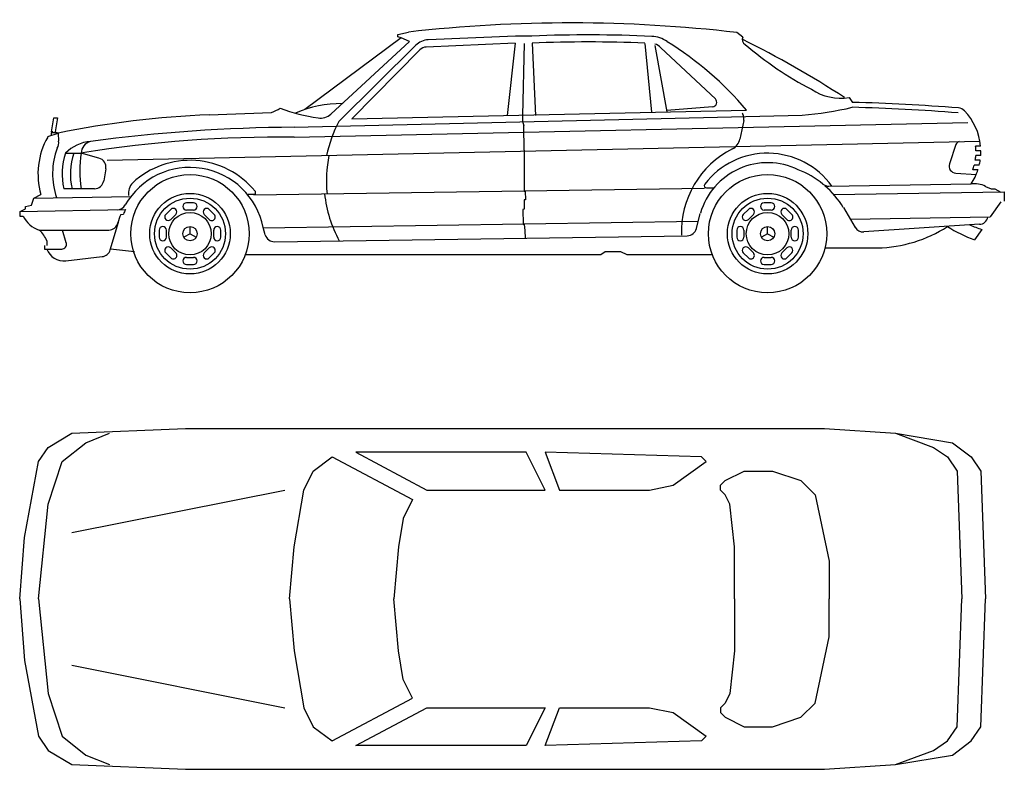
# Model space of a CAD drawing. Header units: millimetres. Extents: x 1343 to 64046, y 44602 to 77982.
# Tile 55 of 68: x 54840 to 60122, y 52396 to 56419. Entities that reach past the tile are written whole.
import ezdxf

# ---------------------------------------------------------------- set-up
doc = ezdxf.new("R2010")
doc.units = ezdxf.units.MM

# ---------------------------------------------------------------- blocks, each defined once
blk = doc.blocks.new('A$C7F6F56AD')
for p, q in [((2028, 1386.8), (2085.1, 1399.5)), ((2028, 1374.1), (2028, 1386.8)), ((2047, 1367.8), (2028, 1374.1)), ((2659.2, 1377.9), (2192.3, 1357.8)), ((2748.1, 1377.9), (2659.2, 1377.9)), ((3879.2, 1371.6), (3847.4, 1397)), ((2047, 1367.8), (1529.7, 984.2)), ((1669.7, 959.4), (2091.5, 1348.7)), ((1713, 919.4), (2125.1, 1328.4)), ((2091.5, 1348.7), (2047, 1367.8)), ((2657.9, 1339.7), (2180.5, 1319.2)), ((2657.9, 1339.7), (2615.5, 952.5)), ((2706.7, 1338.4), (2698.1, 952.5)), ((2749.7, 1339.9), (2767.9, 952.5)), ((3353.9, 1338.4), (3389.9, 968.7)), ((3408.1, 1328), (3471.8, 970.5)), ((1781.8, 933.6), (2146.5, 1304)), ((3440, 1315.4), (3732.5, 1040.6)), ((4450.7, 1047.7), (4467.7, 1022.2)), ((1017, 954.7), (1350.6, 967.5)), ((1472.5, 888.7), (4197.4, 954.1)), ((1781.8, 933.6), (3899.9, 979.8)), ((2698.1, 952.5), (2698.1, 920.7)), ((3716.7, 997.5), (3472.8, 977.9)), ((3875.5, 966.6), (3879.8, 958)), ((170.8, 863.6), (183.5, 939.8)), ((183.5, 939.8), (202.5, 939.8)), ((202.5, 939.8), (189.8, 863.6)), ((1472.5, 834.7), (5086.2, 913.6)), ((2698.1, 920.7), (2704.3, 895.4)), ((3884.2, 925), (3863.8, 825.1)), ((151.7, 838.2), (205.7, 857.2)), ((203, 858.4), (169.2, 858.4)), ((169.2, 858.4), (169.2, 845.5)), ((177.1, 863.6), (170.8, 863.6)), ((177.1, 857.2), (177.1, 863.6)), ((189.8, 863.6), (202.5, 857.2)), ((205.7, 857.2), (208.9, 813.8)), ((2706.7, 765.6), (2704.3, 895.4)), ((469.2, 711.2), (5152, 813.4)), ((5022.7, 795.4), (4988.4, 692.3)), ((245.2, 749.3), (329.5, 749.3)), ((424.9, 723.3), (329.5, 749.3)), ((2706.7, 765.6), (2706.7, 546.3)), ((5155.5, 787.4), (5128.7, 787.4)), ((5156.9, 762), (5130.2, 762)), ((5153.4, 711.2), (5126.4, 711.2)), ((5156.2, 736.6), (5129.4, 736.6)), ((461.7, 665.9), (450.9, 601.2)), ((5021.8, 642.3), (5131.7, 634.4)), ((5141.4, 660.4), (5113.3, 660.4)), ((5148.5, 685.8), (5121.1, 685.8)), ((4341.7, 572.6), (5104.7, 584.2)), ((400.8, 558.8), (236.5, 558.8)), ((1255.3, 526.6), (3673.8, 562.1)), ((1263, 546.1), (1263, 527)), ((2706.7, 546.3), (2711.7, 546.3)), ((2711.7, 546.3), (2714.2, 498.8)), ((3685.5, 562.7), (3724.4, 563.3)), ((4366.7, 528.5), (5282.5, 542.3)), ((5180.9, 571.5), (5212.7, 558.8)), ((5212.7, 558.8), (5231.7, 558.8)), ((5231.7, 558.8), (5263.5, 539.7)), ((5282.5, 542.3), (5282.5, 491.5)), ((62.8, 469.9), (75.5, 508)), ((75.5, 508), (113.6, 527)), ((75.5, 508), (596.7, 517.1)), ((932.8, 482.6), (894.7, 482.6)), ((1263, 527), (1224.9, 527)), ((2714.2, 498.8), (2706.7, 498.8)), ((2706.7, 498.8), (2706.7, 448.9)), ((4031.6, 482.6), (3993.5, 482.6)), ((5263.5, 488.9), (5207.1, 407.6)), ((0, 436.9), (567.4, 446.7)), ((0, 436.9), (0, 411.5)), ((5.7, 438.1), (31.1, 450.8)), ((31.1, 463.5), (62.8, 469.9)), ((31.1, 450.8), (31.1, 463.5)), ((542, 420.9), (556.4, 422.6)), ((810.4, 447.7), (783.5, 420.8)), ((932.8, 444.5), (894.7, 444.5)), ((1043.9, 420.8), (1017, 447.7)), ((2706.7, 448.9), (2699.2, 446.5)), ((2699.2, 446.5), (2701.8, 369.2)), ((3630.4, 345.6), (3650.4, 426.3)), ((3909.2, 447.7), (3882.3, 420.8)), ((4031.6, 444.5), (3993.5, 444.5)), ((4142.7, 420.8), (4115.8, 447.7)), ((4418.9, 457.2), (4482.4, 351.5)), ((0, 411.5), (18.8, 411.8)), ((486.1, 230.8), (529.4, 378.5)), ((837.4, 420.8), (810.4, 393.8)), ((1017, 393.8), (990, 420.8)), ((1306.5, 349.6), (3639.8, 383.8)), ((3936.2, 420.8), (3909.2, 393.8)), ((4115.8, 393.8), (4088.8, 420.8)), ((4455.6, 396.2), (5207.1, 407.6)), ((105.2, 336.3), (478.5, 337.1)), ((250.2, 267.8), (229.1, 336.5)), ((748.6, 336.5), (748.6, 298.4)), ((786.7, 336.5), (786.7, 298.4)), ((913.7, 317.5), (880.7, 298.4)), ((913.7, 317.5), (913.7, 355.6)), ((913.7, 317.5), (946.7, 298.4)), ((1040.7, 298.4), (1040.7, 336.5)), ((1078.8, 298.4), (1078.8, 336.5)), ((1317.8, 310.9), (1306.1, 350.9)), ((2701.8, 369.2), (2706.7, 366.5)), ((2706.7, 366.5), (2709.3, 334.2)), ((2709.3, 334.2), (2711.7, 294.2)), ((3847.4, 336.5), (3847.4, 298.4)), ((3885.5, 336.5), (3885.5, 298.4)), ((4012.5, 317.5), (3979.5, 298.4)), ((4012.5, 317.5), (4012.5, 355.6)), ((4012.5, 317.5), (4045.5, 298.4)), ((4139.5, 298.4), (4139.5, 336.5)), ((4177.6, 298.4), (4177.6, 336.5)), ((5149.2, 368.3), (4529.3, 327)), ((5161.7, 339.9), (5123.1, 284.1)), ((145.4, 279.4), (145.4, 254)), ((1367.4, 274.3), (3581.7, 306.7)), ((132.7, 254), (132.7, 234.9)), ((132.7, 234.9), (226, 234.9)), ((615.2, 219.3), (487.3, 234.8)), ((783.5, 214.2), (810.4, 187.3)), ((810.4, 241.2), (837.4, 214.2)), ((990, 214.2), (1017, 241.2)), ((1017, 187.3), (1043.9, 214.2)), ((3141.7, 219.9), (3118.3, 204.4)), ((3225.7, 219.9), (3141.7, 219.9)), ((3258.5, 203.2), (3225.7, 219.9)), ((3882.3, 214.2), (3909.2, 187.3)), ((3909.2, 241.2), (3936.2, 214.2)), ((4088.8, 214.2), (4115.8, 241.2)), ((4115.8, 187.3), (4142.7, 214.2)), ((4325.7, 241.3), (4603.1, 241.3)), ((247, 171.4), (441.7, 194.5)), ((894.7, 190.5), (932.8, 190.5)), ((3118.4, 203.2), (1209.9, 203.2)), ((3716.3, 203.2), (3258.5, 203.2)), ((3993.5, 190.5), (4031.6, 190.5)), ((894.7, 152.4), (932.8, 152.4)), ((3993.5, 152.4), (4031.6, 152.4))]:
    blk.add_line(p, q)
for centre, radius in [((913.7, 317.5), 317.5), ((4012.5, 317.5), 317.5), ((913.7, 317.5), 215.9), ((4012.5, 317.5), 215.9), ((913.7, 317.5), 190.5), ((4012.5, 317.5), 190.5), ((913.7, 317.5), 114.3), ((4012.5, 317.5), 114.3), ((913.7, 317.5), 38.1), ((4012.5, 317.5), 38.1)]:
    blk.add_circle(centre, radius)
for centre, radius, start, end in [((2955.2, -6292.9), 7741.4, 83.38208, 96.45337), ((3050.5, -5800.7), 7185, 87.27608, 92.41236), ((3384.7, 1224), 152.4, 54.3534, 87.2761), ((2196.6, 1256.3), 101.6, 92.4695, 134.7857), ((3050.5, -5800.7), 7146.9, 87.56633, 92.41164), ((3385.5, 1262.1), 76.2, 44.4213, 73.5408), ((2535.7, -170), 1784.2, 40.126, 58.2883), ((3904.6, 1358.9), 28.4, 153.4349, 243.4349), ((1589.5, -3294.5), 5186.2, 56.8529, 63.8009), ((5114.9, 2753.2), 1873.9, 229.2559, 242.4247), ((2182.7, 1268.4), 50.8, 92.4695, 135.4422), ((4406.2, 1331.2), 286.9, 236.4104, 278.9114), ((1715.4, 446.4), 569, 88.5104, 114.435), ((3714.3, 1022.8), 25.4, 275.3145, 44.4213), ((4176.9, -9813.6), 10839.7, 85.45271, 88.46294), ((1220.7, -4157.1), 5116.1, 92.2828, 101.4433), ((1283.3, 1161), 204.8, 289.1922, 304.0028), ((1731.4, 1877), 946.6, 249.3668, 262.0691), ((1616.6, 1014.1), 76.2, 258.0043, 314.1186), ((3834.5, 935.2), 50.8, 348.4363, 26.7204), ((4051.5, 2797.4), 1849.1, 274.5256, 282.9828), ((4176.9, -9813.6), 10813.1, 85.45271, 88.46294), ((5032.3, 941.4), 50.8, 43.8458, 85.4527), ((4841.3, 758), 315.5, 5.3483, 43.8458), ((2302.5, 600.8), 670.1, 151.6112, 168.2811), ((1544.5, -8008.9), 8898.1, 90.46376, 97.51806), ((499.2, 638.5), 401.1, 150.486, 196.1237), ((158.8, 805), 50.8, 326.0498, 9.9967), ((399.4, 596.8), 216.8, 95.0473, 135.3118), ((398.9, 745.9), 69.4, 105.5025, 177.1778), ((1381.1, -5631.6), 6467, 89.19057, 99.29609), ((3789.1, 840.4), 76.2, 296.791, 348.4363), ((5046.8, 787.4), 25.4, 106.8043, 161.5651), ((577.6, 638.5), 401.1, 159.8705, 198.4461), ((577.6, 638.5), 350.3, 161.5708, 193.1569), ((622.1, 638.5), 350.3, 161.5708, 193.1569), ((989.9, 654), 667.2, 171.7928, 188.2072), ((4048.1, 327.4), 498.4, 116.791, 182.1437), ((4012.5, 323.8), 425.4, 35.8262, 142.4513), ((4841.3, 758), 288.9, 0.7954, 5.8432), ((4841.3, 758), 315.5, 356.113, 0.7283), ((411.6, 674.3), 50.8, 350.5377, 74.7449), ((913.7, 260.3), 450.9, 39.2269, 132.9618), ((2302.5, 600.8), 657.4, 168.026, 186.054), ((4012.5, 323.8), 374.6, 63.9083, 163.9896), ((5024.5, 680.3), 38.1, 161.5651, 265.9144), ((4841.3, 758), 288.9, 350.6791, 355.7539), ((4841.3, 758), 315.5, 346.7743, 351.4723), ((913.7, 273), 400.1, 11.2261, 150.2479), ((4002.2, 206.8), 486.1, 50.8912, 68.8936), ((4841.3, 758), 315.5, 326.5792, 341.9838), ((4841.3, 758), 288.9, 340.2565, 345.5292), ((400.8, 609.6), 50.8, 270, 350.5377), ((666.6, 533.3), 82.8, 136.5542, 187.4124), ((3685.3, 575.4), 12.7, 142.4513, 270.8681), ((4340.9, 623.4), 50.8, 230.8912, 270.8681), ((5123.8, 463.5), 122.1, 62.1027, 98.9726), ((2302.5, 600.8), 670.1, 185.9554, 208.6695), ((4002.2, 206.8), 486.1, 31.003, 49.1745), ((894.7, 463.5), 19.1, 90, 270), ((932.8, 463.5), 19.1, 270, 90), ((3993.5, 463.5), 19.1, 90, 270), ((4031.6, 463.5), 19.1, 270, 90), ((522.3, 496.8), 50.8, 270.8681, 330.2479), ((913.7, 273), 387.4, 153.3715, 157.2825), ((823.9, 434.2), 19.1, 315, 135), ((1003.5, 434.2), 19.1, 45, 225), ((3922.7, 434.2), 19.1, 315, 135), ((4102.3, 434.2), 19.1, 45, 225), ((146.3, 470.6), 140.4, 204.7468, 252.99), ((477.7, 387.9), 50.8, 270.8681, 345.2457), ((913.7, 273), 400.1, 158.3141, 165.2457), ((797, 407.3), 19.1, 135, 315), ((1030.4, 407.3), 19.1, 225, 45), ((3895.8, 407.3), 19.1, 135, 315), ((4129.2, 407.3), 19.1, 225, 45), ((5150, 412.4), 44.1, 268.9678, 352.2348), ((15.1, 230.1), 139.3, 20.7144, 49.6733), ((767.7, 336.5), 19.1, 0, 180), ((1059.8, 336.5), 19.1, 0, 180), ((3581, 357.5), 50.8, 270.8681, 346.0677), ((3866.5, 336.5), 19.1, 0, 180), ((4158.6, 336.5), 19.1, 0, 180), ((4526, 377.7), 50.8, 211.003, 273.8141), ((4586.1, 967.9), 726.8, 271.3331, 302.5992), ((5369.3, 967.9), 726.8, 237.4008, 250.2003), ((5369.3, 967.9), 661.4, 245.7406, 251.7114), ((226, 260.3), 25.4, 270, 17.1027), ((767.7, 298.4), 19.1, 180, 0), ((1059.8, 298.4), 19.1, 180, 0), ((1366.6, 325.1), 50.8, 196.3235, 270.8681), ((3866.5, 298.4), 19.1, 180, 0), ((4158.6, 298.4), 19.1, 180, 0), ((238.5, 270.9), 99.8, 201.1247, 274.8645), ((437.4, 245.1), 50.8, 274.8645, 343.6765), ((797, 227.7), 19.1, 45, 225), ((823.9, 200.8), 19.1, 225, 45), ((1003.5, 200.8), 19.1, 135, 315), ((1030.4, 227.7), 19.1, 315, 135), ((3895.8, 227.7), 19.1, 45, 225), ((3922.7, 200.8), 19.1, 225, 45), ((4102.3, 200.8), 19.1, 135, 315), ((4129.2, 227.7), 19.1, 315, 135), ((894.7, 171.4), 19.1, 90, 270), ((932.8, 171.4), 19.1, 270, 90), ((3993.5, 171.4), 19.1, 90, 270), ((4031.6, 171.4), 19.1, 270, 90)]:
    blk.add_arc(centre, radius, start, end)
blk = doc.blocks.new('A$C538D1F26')
for p, q in [((152.4, 1727.2), (279.4, 1803.4)), ((279.4, 1803.4), (889, 1828.8)), ((355.6, 1752.6), (482.6, 1803.4)), ((889, 1828.8), (4318, 1828.8)), ((4318, 1828.8), (4699, 1803.4)), ((4699, 1803.4), (5003.8, 1752.6)), ((4699, 1803.4), (4902.2, 1727.2)), ((228.6, 1651), (355.6, 1752.6)), ((5003.8, 1752.6), (5105.4, 1676.4)), ((101.6, 1651), (152.4, 1727.2)), ((1803.4, 1701.8), (2184.4, 1498.6)), ((2717.8, 1701.8), (1803.4, 1701.8)), ((2819.4, 1498.6), (2717.8, 1701.8)), ((3657.6, 1676.4), (2819.4, 1701.8)), ((2819.4, 1701.8), (2895.6, 1498.6)), ((4902.2, 1727.2), (4978.4, 1676.4)), ((25.4, 1244.6), (101.6, 1651)), ((152.4, 1422.4), (228.6, 1651)), ((1574.8, 1600.2), (1676.4, 1676.4)), ((1676.4, 1676.4), (2108.2, 1447.8)), ((3505.2, 1524), (3683, 1651)), ((3683, 1651), (3657.6, 1676.4)), ((4978.4, 1676.4), (5029.2, 1600.2)), ((5105.4, 1676.4), (5156.2, 1600.2)), ((1524, 1498.6), (1574.8, 1600.2)), ((3784.6, 1549.4), (3886.2, 1600.2)), ((3886.2, 1600.2), (4038.6, 1600.2)), ((4038.6, 1600.2), (4191, 1549.4)), ((5029.2, 1600.2), (5054.6, 914.4)), ((5156.2, 1600.2), (5181.6, 914.4)), ((3759.2, 1524), (3784.6, 1549.4)), ((4191, 1549.4), (4267.2, 1473.2)), ((279.4, 1270), (1422.4, 1498.6)), ((1473.2, 1193.8), (1524, 1498.6)), ((2184.4, 1498.6), (2819.4, 1498.6)), ((2895.6, 1498.6), (3378.2, 1498.6)), ((3378.2, 1498.6), (3505.2, 1524)), ((3759.2, 1498.6), (3759.2, 1524)), ((3784.6, 1473.2), (3759.2, 1498.6)), ((2108.2, 1447.8), (2057.4, 1346.2)), ((3810, 1422.4), (3784.6, 1473.2)), ((4267.2, 1473.2), (4343.4, 1117.6)), ((101.6, 914.4), (152.4, 1422.4)), ((3835.4, 1193.8), (3810, 1422.4)), ((2057.4, 1346.2), (2032, 1193.8)), ((0, 914.4), (25.4, 1244.6)), ((1447.8, 914.4), (1473.2, 1193.8)), ((2032, 1193.8), (2006.6, 914.4)), ((3835.4, 914.4), (3835.4, 1193.8)), ((4343.4, 1117.6), (4343.4, 914.4)), ((0, 914.4), (25.4, 584.2)), ((101.6, 914.4), (152.4, 406.4)), ((1447.8, 914.4), (1473.2, 635)), ((2032, 635), (2006.6, 914.4)), ((3835.4, 914.4), (3835.4, 635)), ((4343.4, 711.2), (4343.4, 914.4)), ((5029.2, 228.6), (5054.6, 914.4)), ((5156.2, 228.6), (5181.6, 914.4)), ((4267.2, 355.6), (4343.4, 711.2)), ((1473.2, 635), (1524, 330.2)), ((2057.4, 482.6), (2032, 635)), ((3835.4, 635), (3810, 406.4)), ((25.4, 584.2), (101.6, 177.8)), ((279.4, 558.8), (1422.4, 330.2)), ((2108.2, 381), (2057.4, 482.6)), ((152.4, 406.4), (228.6, 177.8)), ((1676.4, 152.4), (2108.2, 381)), ((3810, 406.4), (3784.6, 355.6)), ((1524, 330.2), (1574.8, 228.6)), ((1803.4, 127), (2184.4, 330.2)), ((2184.4, 330.2), (2819.4, 330.2)), ((2819.4, 330.2), (2717.8, 127)), ((2819.4, 127), (2895.6, 330.2)), ((2895.6, 330.2), (3378.2, 330.2)), ((3378.2, 330.2), (3505.2, 304.8)), ((3784.6, 355.6), (3759.2, 330.2)), ((3759.2, 330.2), (3759.2, 304.8)), ((4191, 279.4), (4267.2, 355.6)), ((3505.2, 304.8), (3683, 177.8)), ((3759.2, 304.8), (3784.6, 279.4)), ((3784.6, 279.4), (3886.2, 228.6)), ((4038.6, 228.6), (4191, 279.4)), ((1574.8, 228.6), (1676.4, 152.4)), ((3886.2, 228.6), (4038.6, 228.6)), ((4978.4, 152.4), (5029.2, 228.6)), ((5105.4, 152.4), (5156.2, 228.6)), ((101.6, 177.8), (152.4, 101.6)), ((228.6, 177.8), (355.6, 76.2)), ((3683, 177.8), (3657.6, 152.4)), ((2717.8, 127), (1803.4, 127)), ((3657.6, 152.4), (2819.4, 127)), ((4902.2, 101.6), (4978.4, 152.4)), ((5003.8, 76.2), (5105.4, 152.4)), ((152.4, 101.6), (279.4, 25.4)), ((355.6, 76.2), (482.6, 25.4)), ((4699, 25.4), (4902.2, 101.6)), ((4699, 25.4), (5003.8, 76.2)), ((279.4, 25.4), (889, 0)), ((4318, 0), (4699, 25.4)), ((889, 0), (4318, 0))]:
    blk.add_line(p, q)

msp = doc.modelspace()

# ---------------------------------------------------------------- block references
for name, p in [('A$C7F6F56AD', (54839.7, 54953)), ('A$C538D1F26', (54839.7, 52396.2))]:
    msp.add_blockref(name, p)

doc.saveas('drawing.dxf')
